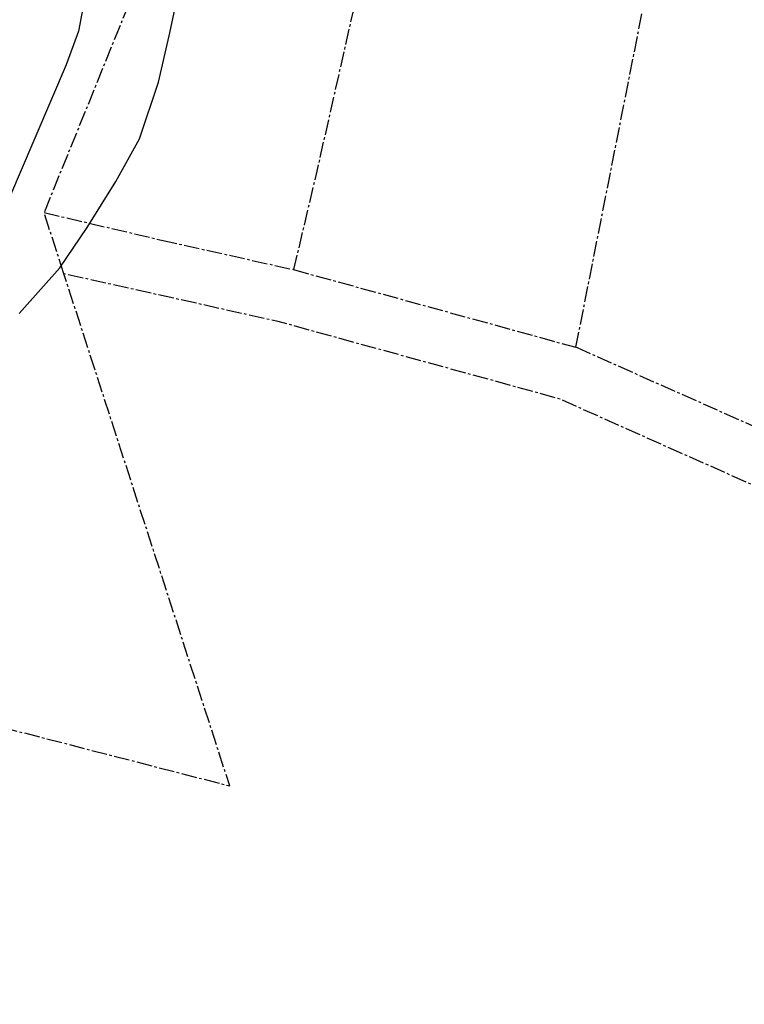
# Model space of a CAD drawing. Header units: metres. Extents: x 189938 to 192675, y 307646 to 311153.
# Tile 48 of 100: x 191162 to 191296, y 309230 to 309412. Entities that reach past the tile are written whole.
import ezdxf

# ---------------------------------------------------------------- set-up
doc = ezdxf.new("R2010")
doc.units = ezdxf.units.M
doc.linetypes.add('1-200 CENTER', pattern=[4.28625, 2.8575, -0.47625, 0.47625, -0.47625])
doc.layers.add('PH-BEST-KADASTRALE-GRENS', color=240, linetype='1-200 CENTER')
doc.layers.add('PH-BEST-KANTVERHARDING', color=252, linetype='Continuous')

msp = doc.modelspace()

# ---------------------------------------------------------------- linework, layer by layer
at = {"layer": 'PH-BEST-KADASTRALE-GRENS'}
for p, q in [((191166.425, 309376.066), (191188.138, 309370.963)), ((191170.09, 309364.744), (191166.425, 309376.066)), ((191188.138, 309370.963), (191212.53, 309365.52)), ((191212.53, 309365.52), (191264.704, 309351.151))]:
    msp.add_line(p, q, dxfattribs=at)
at = {"layer": 'PH-BEST-KADASTRALE-GRENS', "flags": 128}
for points in [[(191264.704, 309351.151), (191281.746, 309437.206), (191293.241, 309495.657)], [(191213.475, 309478.776), (191216.672, 309471.58), (191221.301, 309461.167), (191225.182, 309452.436), (191229.672, 309439.637), (191225.949, 309424.01), (191216.819, 309383.709), (191212.53, 309365.52)], [(191146.726, 309445.394), (191187.968, 309429.116), (191166.425, 309376.066)], [(191150.342, 309283.049), (191164.875, 309279.3), (191200.74, 309270.049), (191170.09, 309364.744)], [(191576.946, 309145.718), (191398.361, 309254.363), (191377.68, 309269.854), (191311.123, 309319.459), (191300.77, 309324.182), (191275.698, 309335.347), (191265.762, 309339.772), (191261.558, 309341.644), (191209.683, 309355.908), (191170.09, 309364.744)], [(191264.704, 309351.151), (191264.935, 309351.088), (191304.875, 309333.3), (191316.245, 309328.114), (191383.454, 309278.023), (191388.95, 309273.906)]]:
    msp.add_lwpolyline(points, dxfattribs=at)
at = {"layer": 'PH-BEST-KANTVERHARDING', "color": 8}
for points in [[(191198.76, 309465.149), (191198.671, 309457.83), (191197.699, 309453.06), (191196.841, 309450.27), (191196.079, 309448.93), (191195.151, 309447.631), (191182.239, 309438.82), (191177.979, 309436.42), (191170.819, 309427.73), (191173.02, 309421.96), (191173.929, 309415.92), (191172.779, 309409.61), (191170.53, 309403.361), (191162, 309383.449), (191152.121, 309360.491), (191143.91, 309347.32), (191136.19, 309338.25), (191128.519, 309334.231)], [(191161.81, 309357.43), (191169.341, 309365.83), (191174.389, 309373.33), (191179.669, 309381.8), (191184.071, 309389.68), (191187.581, 309400.16), (191189.551, 309408.711), (191192.68, 309423.41), (191194.811, 309430.71), (191198.14, 309438.13), (191199.84, 309440.96), (191200.93, 309444.29), (191201.829, 309447.65), (191202.241, 309450.87), (191202.169, 309454.501), (191201.629, 309458.27), (191200.339, 309462.54), (191198.76, 309465.149)]]:
    msp.add_lwpolyline(points, dxfattribs=at)

doc.saveas('drawing.dxf')
